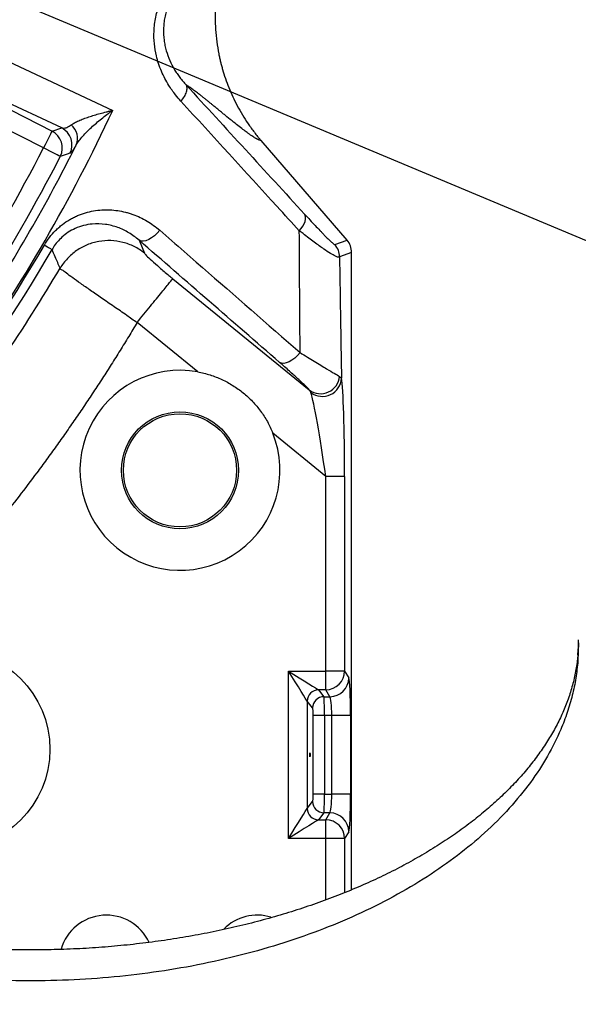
# Model space of a CAD drawing. Extents: x 0 to 8410, y 0 to 5940.
# Tile 49 of 110: x 6063 to 6211, y 2543 to 2804. Entities that reach past the tile are written whole.
import ezdxf

# ---------------------------------------------------------------- set-up
doc = ezdxf.new("R2010")
doc.units = 0
doc.header["$LTSCALE"] = 10
doc.linetypes.add('CENTERX2', pattern=[20.32, 12.7, -2.54, 2.54, -2.54])
doc.layers.get('0').update_dxf_attribs({"linetype": 'CONTINUOUS'})
doc.styles.add('SLDTEXTSTYLE0', font='TXT', dxfattribs={"width": 0.605})
doc.dimstyles.new('SLDDIMSTYLE10', dxfattribs={"dimtxt": 50, "dimasz": 50, "dimexe": 0, "dimexo": 0.0625, "dimgap": 12.5, "dimtad": 0, "dimtih": 1, "dimtoh": 1, "dimdec": 1, "dimrnd": 1e-09, "dimzin": 12, "dimtxsty": 'SLDTEXTSTYLE0', "dimsah": 1, "dimcen": 0, "dimazin": 3, "dimtfac": 1, "dimtofl": 0, "dimtmove": 0, "dimatfit": 3, "dimtolj": 1, "dimtzin": 12})

# ---------------------------------------------------------------- blocks, each defined once
blk = doc.blocks.new('_D_17')
at = {"color": 7, "linetype": 'CONTINUOUS'}
for p, q in [((5691.08, 2964.45), (6585.81, 2589.81)), ((6585.81, 2589.81), (6663.89, 2557.12)), ((6663.89, 2557.12), (6853.06, 2557.12))]:
    blk.add_line(p, q, dxfattribs=at)
blk.add_solid([(6585.81, 2589.81), (6629.04, 2563.58), (6634.83, 2577.42)], dxfattribs=at)
at = {"color": 7, "linetype": 'CONTINUOUS', "insert": (6688.89, 2621.57), "char_height": 50, "attachment_point": 1, "style": 'SLDTEXTSTYLE0'}
blk.add_mtext('R970', dxfattribs=at)

msp = doc.modelspace()

# ---------------------------------------------------------------- linework, layer by layer
at = {"color": 8, "linetype": 'CONTINUOUS'}
for p, q in [((6021.324937, 2800.43416), (6071.70329, 2774.765106)), ((6074.260806, 2775.595235), (6021.615748, 2800.297948)), ((6069.436436, 2770.316186), (6019.058083, 2795.985239)), ((6071.70329, 2774.765106), (6074.260806, 2775.595235)), ((6094.757621, 2745.841073), (6096.159076, 2742.427068)), ((6146.662002, 2744.666445), (6149.867897, 2745.858523)), ((6151.080941, 2742.596286), (6147.875016, 2741.404208)), ((6103.714173, 2735.646578), (6139.874761, 2706.148508)), ((6110.310321, 2710.934433), (6094.246094, 2724.038857)), ((6147.910421, 2709.759923), (6148.391162, 2709.248247)), ((6144.239788, 2683.25639), (6130.199884, 2694.709482)), ((6149.232959, 2683.25639), (6144.239788, 2683.25639)), ((6144.239788, 2631.659242), (6144.239788, 2683.25639)), ((6149.232959, 2683.25639), (6149.232959, 2631.659242)), ((6211.242442, 2639.084669), (6211.047475, 2634.361836)), ((6211.038058, 2636.06024), (6211.047475, 2634.361836)), ((6134.320562, 2631.659242), (6144.239788, 2631.659242)), ((6134.320562, 2587.246599), (6134.320562, 2631.659242)), ((6149.232959, 2631.659242), (6144.239788, 2631.659242)), ((6144.239788, 2626.678261), (6144.239788, 2631.659242)), ((6149.232959, 2631.659242), (6150.326763, 2629.833224)), ((6144.239788, 2626.678261), (6142.29012, 2626.678261)), ((6142.301058, 2626.666101), (6143.750821, 2624.852243)), ((6145.333623, 2624.852243), (6144.239788, 2626.678261)), ((6139.308368, 2623.677495), (6139.308368, 2595.228347)), ((6140.758132, 2621.863666), (6139.308368, 2623.677495)), ((6143.750821, 2624.852243), (6145.333623, 2624.852243)), ((6140.885775, 2599.03458), (6140.885775, 2619.871261)), ((6143.878465, 2619.871261), (6140.885775, 2619.871261)), ((6145.812039, 2619.871261), (6143.878465, 2619.871261)), ((6143.878465, 2619.871261), (6143.878465, 2599.03458)), ((6150.80518, 2619.871261), (6145.812039, 2619.871261)), ((6145.812039, 2599.03458), (6145.812039, 2619.871261)), ((6150.80518, 2619.871261), (6150.80518, 2599.03458)), ((6139.308368, 2595.228347), (6140.758132, 2597.042205)), ((6143.878465, 2599.03458), (6140.885775, 2599.03458)), ((6143.878465, 2599.03458), (6145.812039, 2599.03458)), ((6150.80518, 2599.03458), (6145.812039, 2599.03458)), ((6142.29012, 2592.227581), (6144.239788, 2592.227581)), ((6143.750821, 2594.053599), (6142.301058, 2592.23977)), ((6145.333623, 2594.053599), (6143.750821, 2594.053599)), ((6144.239788, 2592.227581), (6145.333623, 2594.053599)), ((6144.239788, 2587.246599), (6144.239788, 2592.227581)), ((6150.326763, 2589.072647), (6149.232959, 2587.246599)), ((6144.239788, 2587.246599), (6134.320562, 2587.246599)), ((6144.239788, 2570.988538), (6144.239788, 2587.246599)), ((6149.232959, 2587.246599), (6144.239788, 2587.246599)), ((6149.232959, 2587.246599), (6149.232959, 2572.916242))]:
    msp.add_line(p, q, dxfattribs=at)
at = {"color": 7, "linetype": 'CONTINUOUS'}
for p, q in [((6149.867897, 2745.858523), (6127.094333, 2772.247466)), ((6151.080941, 2573.663207), (6151.080941, 2742.596286))]:
    msp.add_line(p, q, dxfattribs=at)
at = {"color": 8, "linetype": 'CONTINUOUS', "flags": 128}
for points in [[(6021.367346, 2811.411622), (6036.754822, 2804.192575), (6087.762182, 2780.261743)], [(6071.70329, 2774.765106), (6071.640168, 2774.641218), (6071.497892, 2774.361985), (6071.281557, 2773.937436), (6070.998971, 2773.38283), (6070.660268, 2772.718059), (6070.277576, 2771.967026), (6069.864695, 2771.156701), (6069.436436, 2770.316186)], [(6073.878919, 2768.036726), (6073.755209, 2768.10019), (6073.476379, 2768.243256), (6073.052441, 2768.460783), (6072.498624, 2768.744948), (6071.834837, 2769.085544), (6071.084892, 2769.470351), (6070.275729, 2769.885528), (6069.436436, 2770.316186)], [(6076.446568, 2768.886703), (6075.741326, 2768.65262), (6073.878919, 2768.036726)], [(6137.21705, 2748.344826), (6137.722855, 2748.961228), (6138.151114, 2749.591979), (6138.490294, 2750.220078), (6138.731216, 2750.828596), (6138.867413, 2751.401144), (6138.895189, 2751.922267), (6138.813828, 2752.377945), (6138.625537, 2752.755883)], [(6100.244348, 2748.480009), (6099.584346, 2747.706296), (6098.855202, 2747.015508), (6098.087107, 2746.436226), (6097.311829, 2745.99241), (6096.561466, 2745.702448), (6095.867072, 2745.578321), (6095.257376, 2745.625171), (6094.757621, 2745.841073)], [(6069.663649, 2744.55786), (6070.073788, 2744.31965), (6070.447718, 2744.102451), (6070.780491, 2743.909168), (6071.067547, 2743.742439), (6071.305071, 2743.604469), (6071.489875, 2743.497136), (6071.619426, 2743.42187), (6071.692024, 2743.3797)], [(6137.431775, 2716.050568), (6136.771982, 2715.285929), (6136.045133, 2714.604768), (6135.280942, 2714.034888), (6134.510552, 2713.599535), (6133.765374, 2713.316503), (6133.075868, 2713.197293), (6132.470106, 2713.246795), (6131.972854, 2713.462981)], [(6139.301513, 2623.689684), (6139.135783, 2623.954865), (6138.804917, 2624.484273), (6138.320272, 2625.25967), (6137.698506, 2626.254531), (6136.960899, 2627.434703), (6136.132752, 2628.759744), (6135.242467, 2630.184206), (6134.320562, 2631.659242)], [(6134.320562, 2631.659242), (6135.795598, 2630.737337), (6137.22006, 2629.847052), (6138.545101, 2629.018905), (6139.725273, 2628.281298), (6140.720134, 2627.659502), (6141.495531, 2627.174887), (6142.024909, 2626.844021), (6142.29012, 2626.678261)], [(6134.320562, 2587.246599), (6135.242467, 2588.721665), (6136.132752, 2590.146127), (6136.960899, 2591.471138), (6137.698506, 2592.65134), (6138.320272, 2593.646171), (6138.804917, 2594.421598), (6139.135783, 2594.950976), (6139.301513, 2595.216157)], [(6142.29012, 2592.227581), (6142.024909, 2592.06182), (6141.495531, 2591.730984), (6140.720134, 2591.246339), (6139.725273, 2590.624573), (6138.545101, 2589.886936), (6137.22006, 2589.058789), (6135.795598, 2588.168504), (6134.320562, 2587.246599)]]:
    msp.add_lwpolyline(points, dxfattribs=at)
at = {"color": 7, "linetype": 'CONTINUOUS'}
for centre, radius in [((6105.599719, 2684.856473), 15.5), ((6105.599719, 2684.856473), 15), ((6044.634323, 2610.899534), 26.5)]:
    msp.add_circle(centre, radius, dxfattribs=at)
at = {"color": 7, "linetype": 'CENTERX2'}
msp.add_arc((5691.080933, 2964.452925), 970, 74.298428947, 58.256891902, dxfattribs=at)
at = {"color": 8, "linetype": 'CONTINUOUS'}
for centre, radius, start, end in [((5691.080933, 2964.452925), 437.358431, 324.90687781, 335.09312219), ((6069.414797, 2770.309183), 5.009237, 333.02166644, 62.81567161), ((6071.972381, 2771.139278), 5.009236, 333.27655763, 62.8165456), ((6073.834313, 2772.837775), 4.620391, 338.16053807, 50.61838804), ((5691.080933, 2964.452925), 425.255177, 327.16266271, 332.83733729), ((5691.080933, 2964.452925), 432.642648, 326.54288761, 333.45711239), ((5691.080933, 2964.452925), 430.248325, 327.16266271, 332.83733729), ((5691.080933, 2964.452925), 437.811277, 300.54466161, 329.85037162), ((5691.080933, 2964.452925), 440.156995, 300.36464552, 329.85037162), ((6142.868047, 2741.39908), 5.006971, 0.05867687, 40.73512555), ((6142.869828, 2710.229937), 5.062459, 233.72774378, 354.67281291), ((6143.334851, 2709.501385), 5.062644, 233.15966817, 357.13395435), ((6144.21915, 2631.692134), 5.013916, 270.23583742, 359.62412331), ((6145.313015, 2629.866056), 5.013856, 270.23549742, 359.62480528), ((6142.316858, 2623.662916), 3.015463, 90.50803671, 179.49139193), ((6142.320425, 2623.654015), 3.012149, 90.36840678, 179.5533714), ((6143.770142, 2621.840203), 3.012101, 90.36751085, 179.55369597), ((6143.770141, 2597.065638), 3.012101, 180.44572841, 269.63249341), ((6142.31687, 2595.242938), 3.015476, 180.50884898, 269.49172237), ((6142.320382, 2595.251814), 3.012106, 180.44638927, 269.6324039), ((6144.21918, 2587.213737), 5.013886, 0.37553202, 89.76450726), ((6145.313015, 2589.039785), 5.013856, 0.37553962, 89.76450049)]:
    msp.add_arc(centre, radius, start, end, dxfattribs=at)
at = {"color": 7, "linetype": 'CONTINUOUS'}
for centre, radius, start, end in [((6105.599719, 2684.856473), 26.5, 79.76079425, 21.82737948), ((6086.080933, 2554.452925), 12.5, 24.90807212, 163.96159354), ((6126.080933, 2554.452925), 12.5, 73.09513825, 135.22230465)]:
    msp.add_arc(centre, radius, start, end, dxfattribs=at)
for centre, major_axis, ratio, start_param, end_param in [((6147.949733, 2743.288626), (-2.77054, 4.255236), 0.6073383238, 4.9312659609, 4.9321710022), ((6146.069487, 2742.589479), (4.698709, 1.747158), 0.9974015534, 5.9286043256, 6.6377662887), ((6147.949733, 2743.288626), (-0.682654, 5.031591), 0.6073383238, 4.4926069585, 4.4935119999)]:
    msp.add_ellipse(centre, major_axis=major_axis, ratio=ratio, start_param=start_param, end_param=end_param, dxfattribs=at)
at = {"color": 8, "linetype": 'CONTINUOUS'}
for centre, major_axis, ratio, start_param, end_param in [((6148.184791, 2684.111427), (-0.034761, 25.824631), 0.0405651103, 4.6792190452, 6.0518192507), ((6143.191643, 2684.111427), (-3.204477, 21.952337), 0.0412253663, 4.6674124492, 6.0400126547), ((6150.281102, 2619.871269), (0, 10), 0.0524077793, 4.7123889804, 6.1959188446), ((6134.320553, 2626.617266), (8, 0), 0.0874886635, 0.0698131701, 0.0872664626), ((6134.320553, 2623.628682), (5, 0), 0.1399818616, 0.0698131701, 0.0872664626), ((6143.738624, 2619.871269), (0, 5), 0.0279707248, 4.7123889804, 6.1959188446), ((6145.287954, 2619.871269), (0, 5), 0.1048155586, 4.7123889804, 6.1959188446), ((6140.745932, 2619.871269), (0, 2), 0.0699268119, 4.7123889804, 6.1959188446), ((6140.745932, 2599.034581), (0, 2), 0.0699268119, 3.2288591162, 4.7123889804), ((6143.738624, 2599.034581), (0, 5), 0.0279707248, 3.2288591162, 4.7123889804), ((6145.287954, 2599.034581), (0, 5), 0.1048155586, 3.2288591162, 4.7123889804), ((6150.281102, 2599.034581), (0, 10), 0.0524077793, 3.2288591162, 4.7123889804), ((6134.320553, 2595.277168), (5, 0), 0.1399818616, 6.1959188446, 6.2133721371), ((6134.320553, 2592.288584), (8, 0), 0.0874886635, 6.1959188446, 6.2133721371)]:
    msp.add_ellipse(centre, major_axis=major_axis, ratio=ratio, start_param=start_param, end_param=end_param, dxfattribs=at)
msp.add_ellipse((6140.03203, 2609.452925), major_axis=(0, 0.5), ratio=0.0699268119, dxfattribs=at)
at = {"color": 7, "linetype": 'CONTINUOUS'}
for points, knots in [([(6117.538178, 2820.80667), (6117.462276, 2820.578229), (6117.310597, 2820.121728), (6117.095694, 2819.433465), (6116.890298, 2818.743422), (6116.695295, 2818.051303), (6116.510449, 2817.357185), (6116.335821, 2816.661049), (6116.171396, 2815.9629), (6116.017179, 2815.262736), (6115.873167, 2814.560559), (6115.739362, 2813.856367), (6115.615762, 2813.150162), (6115.502369, 2812.441943), (6115.399182, 2811.731711), (6115.306202, 2811.019465), (6115.223428, 2810.305205), (6115.15086, 2809.588933), (6115.088498, 2808.870642), (6114.975594, 2807.311454), (6114.896136, 2804.910092), (6115.000399, 2801.671486), (6115.316418, 2798.446133), (6115.725231, 2795.959221), (6116.091851, 2794.199743), (6116.332918, 2793.156539), (6116.594166, 2792.120118), (6116.786876, 2791.434772), (6116.883167, 2791.092326)], [0, 0, 0, 0, 0.0239293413, 0.0478188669, 0.0716734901, 0.095498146, 0.1192977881, 0.1430773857, 0.1668419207, 0.1905963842, 0.2143457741, 0.2380950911, 0.2618493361, 0.285613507, 0.3093925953, 0.333191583, 0.35701544, 0.3808691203, 0.4047575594, 0.4286856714, 0.5362705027, 0.6434149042, 0.7505756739, 0.8582094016, 0.8937598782, 0.9292310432, 0.9646390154, 1, 1, 1, 1]), ([(6116.884499, 2791.092709), (6117.340112, 2789.512085), (6117.885852, 2787.912039), (6119.178677, 2784.69426), (6119.925967, 2783.077051), (6121.63088, 2779.869375), (6122.589716, 2778.277777), (6124.174489, 2775.957338), (6124.726921, 2775.195069), (6125.589719, 2774.072866), (6125.883001, 2773.702331), (6126.331114, 2773.15236), (6126.481849, 2772.970008), (6126.785986, 2772.607334), (6126.938355, 2772.428205), (6127.094329, 2772.247472)], [0, 0, 0, 0, 0.25, 0.25, 0.5, 0.5, 0.75, 0.75, 0.875, 0.875, 0.9375, 0.9375, 0.96875, 0.96875, 1, 1, 1, 1]), ([(6110.310322, 2710.934437), (6111.418948, 2710.73418), (6112.503766, 2710.465551), (6114.628489, 2709.79584), (6115.668384, 2709.394746), (6117.19458, 2708.691802), (6117.699048, 2708.439727), (6118.684616, 2707.907484), (6119.166841, 2707.626909), (6120.582481, 2706.742657), (6121.484988, 2706.096615), (6122.777114, 2705.043002), (6123.19752, 2704.677664), (6124.017384, 2703.918263), (6124.417966, 2703.523), (6125.57934, 2702.301455), (6126.294092, 2701.446397), (6127.609234, 2699.65728), (6128.209618, 2698.72322), (6129.29494, 2696.774137), (6129.781119, 2695.755026), (6130.199888, 2694.709477)], [0, 0, 0, 0, 0.125, 0.125, 0.25, 0.25, 0.3125, 0.3125, 0.375, 0.375, 0.5, 0.5, 0.5625, 0.5625, 0.625, 0.625, 0.75, 0.75, 0.875, 0.875, 1, 1, 1, 1]), ([(6211.12067, 2639.914932), (6211.116375, 2639.421039), (6211.106662, 2638.303925), (6211.044523, 2636.954411), (6210.959804, 2636.062572), (6210.951214, 2635.972145)], [0, 0, 0, 0, 0.4159326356, 0.9407786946, 1, 1, 1, 1]), ([(6211.036687, 2636.043879), (6210.984089, 2635.481512), (6210.816265, 2633.687191), (6210.314319, 2630.665399), (6209.403737, 2626.987983), (6208.185319, 2623.344391), (6206.672686, 2619.745433), (6204.872411, 2616.196197), (6202.790841, 2612.699539), (6200.432399, 2609.257803), (6197.801062, 2605.873662), (6194.900002, 2602.550812), (6191.732642, 2599.293989), (6188.30284, 2596.108814), (6184.615162, 2593.001787), (6180.674785, 2589.979835), (6176.488142, 2587.050378), (6172.061988, 2584.220937), (6167.404667, 2581.499189), (6162.524943, 2578.892734), (6157.432582, 2576.408957), (6152.138068, 2574.054854), (6146.652134, 2571.837155), (6140.986657, 2569.762275), (6135.153604, 2567.836053), (6129.165816, 2566.064102), (6123.036366, 2564.451415), (6116.778889, 2563.002688), (6110.407278, 2561.722), (6103.935795, 2560.612988), (6097.378909, 2559.678784), (6090.751369, 2558.922045), (6084.068045, 2558.344864), (6077.343993, 2557.948912), (6070.594337, 2557.735257), (6063.83429, 2557.704553), (6057.079086, 2557.856876), (6050.344147, 2558.191971), (6043.644224, 2558.708105), (6036.996171, 2559.407102), (6031.22946, 2560.16655), (6027.702025, 2560.730431), (6026.344244, 2560.94748)], [0, 0, 0, 0, 0.0128675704, 0.041055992, 0.0689989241, 0.096545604, 0.1236569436, 0.1503483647, 0.1766662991, 0.2026692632, 0.2284165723, 0.2539630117, 0.2793560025, 0.3046349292, 0.3298320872, 0.3549732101, 0.380078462, 0.4051632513, 0.4302395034, 0.4553144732, 0.4803937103, 0.5054823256, 0.530583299, 0.5556986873, 0.5808292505, 0.6059754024, 0.6311366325, 0.6563121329, 0.6815007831, 0.7067011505, 0.7319120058, 0.757131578, 0.7823582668, 0.8075904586, 0.8328263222, 0.8580643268, 0.8833025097, 0.9085387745, 0.933771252, 0.9589980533, 0.9842175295, 1, 1, 1, 1])]:
    msp.add_open_spline(points, degree=3, knots=knots, dxfattribs=at)
at = {"color": 8, "linetype": 'CONTINUOUS'}
for points, knots in [([(6105.85097, 2782.697233), (6105.371748, 2783.244256), (6104.223978, 2784.554412), (6102.406529, 2787.132369), (6100.58968, 2790.558351), (6099.335092, 2794.315624), (6098.736754, 2797.908519), (6098.635067, 2801.352873), (6099.048678, 2805.014587), (6099.84757, 2807.465422), (6100.246941, 2808.69061)], [0, 0, 0, 0, 0.0837732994, 0.2006428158, 0.3579085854, 0.5149684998, 0.6283286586, 0.7416232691, 0.8708359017, 1, 1, 1, 1]), ([(6102.439172, 2807.856057), (6102.393219, 2807.735606), (6102.347101, 2807.610821), (6102.259245, 2807.365019), (6102.131658, 2806.995753), (6102.016515, 2806.624816), (6101.8025, 2805.88075), (6101.681496, 2805.381786), (6101.481759, 2804.378136), (6101.40303, 2803.873449), (6101.287554, 2802.858368), (6101.250931, 2802.34688), (6101.204502, 2800.827188), (6101.256864, 2799.842839), (6101.442024, 2798.402978), (6101.521643, 2797.929182), (6101.714811, 2796.993244), (6101.828872, 2796.5297), (6102.213407, 2795.176642), (6102.526771, 2794.318233), (6103.248325, 2792.673849), (6103.656665, 2791.887989), (6104.33131, 2790.756511), (6104.56708, 2790.386575), (6105.055127, 2789.666106), (6105.307453, 2789.315369), (6105.827377, 2788.631306), (6106.094976, 2788.297982), (6106.506991, 2787.810053), (6106.715655, 2787.569106), (6106.928165, 2787.332516), (6107.070679, 2787.175741), (6107.143076, 2787.097056), (6107.214446, 2787.020384)], [0, 0, 0, 0, 0.015625, 0.015625, 0.03125, 0.0625, 0.0625, 0.125, 0.125, 0.1875, 0.1875, 0.25, 0.25, 0.375, 0.375, 0.4375, 0.4375, 0.5, 0.5, 0.625, 0.625, 0.75, 0.75, 0.8125, 0.8125, 0.875, 0.875, 0.9375, 0.9375, 0.96875, 0.984375, 0.984375, 1, 1, 1, 1]), ([(6105.849481, 2782.698847), (6106.200125, 2783.097102), (6106.508115, 2783.513947), (6107.006958, 2784.341743), (6107.19772, 2784.752543), (6107.442214, 2785.525495), (6107.4959, 2785.887506), (6107.460604, 2786.525187), (6107.371629, 2786.800742), (6107.215923, 2787.018773)], [0, 0, 0, 0, 0.25, 0.25, 0.5, 0.5, 0.75, 0.75, 1, 1, 1, 1]), ([(6127.094329, 2772.247472), (6127.049412, 2772.25862), (6126.960672, 2772.280645), (6126.821606, 2772.322146), (6126.680191, 2772.369411), (6126.535919, 2772.423032), (6126.388923, 2772.482854), (6126.239165, 2772.548921), (6126.086666, 2772.621207), (6125.931381, 2772.699768), (6125.773469, 2772.784413), (6125.517508, 2772.929631), (6125.139522, 2773.15988), (6124.612205, 2773.503618), (6124.028894, 2773.905074), (6123.270617, 2774.448739), (6122.256415, 2775.211059), (6120.915176, 2776.256998), (6119.334827, 2777.519305), (6117.919003, 2778.671462), (6116.773787, 2779.609823), (6115.981508, 2780.259095), (6115.187835, 2780.910035), (6114.443485, 2781.521774), (6113.757344, 2782.083847), (6113.136678, 2782.587736), (6112.527236, 2783.078711), (6111.929794, 2783.555844), (6111.342598, 2784.020891), (6110.772599, 2784.467207), (6110.227209, 2784.887608), (6109.710534, 2785.279186), (6109.222756, 2785.641724), (6108.763866, 2785.975231), (6108.333725, 2786.279873), (6107.932875, 2786.555009), (6107.559353, 2786.802956), (6107.330211, 2786.946493), (6107.217168, 2787.017304)], [0, 0, 0, 0, 0.0144699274, 0.0285876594, 0.042353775, 0.0557688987, 0.0688337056, 0.0815489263, 0.0939153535, 0.105933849, 0.1176053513, 0.1289308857, 0.1599153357, 0.1918585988, 0.2247714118, 0.2586635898, 0.3127962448, 0.374589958, 0.4440662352, 0.52124016, 0.5542505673, 0.5872609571, 0.6202713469, 0.6532817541, 0.6797229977, 0.7061081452, 0.7324381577, 0.7587140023, 0.7849366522, 0.8112200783, 0.8369005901, 0.8619804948, 0.8864622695, 0.9103485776, 0.9336422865, 0.9563464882, 0.9784645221, 1, 1, 1, 1]), ([(6137.21705, 2748.344826), (6135.268454, 2750.4774), (6124.827537, 2761.904102), (6114.362726, 2773.370675), (6105.85097, 2782.697233)], [0, 0, 0, 0, 0.1866307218, 1, 1, 1, 1]), ([(6076.765878, 2776.409048), (6077.029949, 2776.601638), (6077.336338, 2776.788286), (6078.011344, 2777.153098), (6078.38025, 2777.331221), (6079.169145, 2777.68075), (6079.589239, 2777.852141), (6080.474156, 2778.189279), (6080.936467, 2778.354004), (6082.364245, 2778.834572), (6083.374693, 2779.138784), (6084.96578, 2779.57529), (6085.50888, 2779.717438), (6086.342334, 2779.925808), (6086.622996, 2779.994378), (6087.047479, 2780.095736), (6087.189593, 2780.129282), (6087.47506, 2780.195895), (6087.619622, 2780.22924), (6087.762172, 2780.261743)], [0, 0, 0, 0, 0.125, 0.125, 0.25, 0.25, 0.375, 0.375, 0.5, 0.5, 0.75, 0.75, 0.875, 0.875, 0.9375, 0.9375, 0.96875, 0.96875, 1, 1, 1, 1]), ([(6078.123097, 2771.118955), (6078.34153, 2771.497542), (6078.60007, 2771.878667), (6079.175744, 2772.644832), (6079.493159, 2773.029888), (6080.175844, 2773.803379), (6080.541216, 2774.191819), (6081.313678, 2774.9718), (6081.718634, 2775.361075), (6082.9728, 2776.518164), (6083.864789, 2777.279451), (6085.274499, 2778.408866), (6085.756521, 2778.783219), (6086.497448, 2779.341654), (6086.747158, 2779.527086), (6087.125143, 2779.803684), (6087.251741, 2779.895649), (6087.506145, 2780.079113), (6087.635016, 2780.17137), (6087.762172, 2780.261743)], [0, 0, 0, 0, 0.125, 0.125, 0.25, 0.25, 0.375, 0.375, 0.5, 0.5, 0.75, 0.75, 0.875, 0.875, 0.9375, 0.9375, 0.96875, 0.96875, 1, 1, 1, 1]), ([(6074.260806, 2775.595235), (6074.411, 2775.569537), (6074.813702, 2775.500635), (6075.617683, 2775.676151), (6076.380037, 2776.162767), (6076.76587, 2776.409047)], [0, 0, 0, 0, 0.2270653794, 0.6088115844, 1, 1, 1, 1]), ([(6078.123097, 2771.118956), (6077.816118, 2770.637841), (6077.191069, 2769.658229), (6076.682536, 2769.03097), (6076.509383, 2768.925107), (6076.446568, 2768.886703)], [0, 0, 0, 0, 0.3808090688, 0.7753756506, 1, 1, 1, 1]), ([(6069.663655, 2744.557866), (6070.491427, 2745.983001), (6071.478313, 2747.26396), (6072.903687, 2748.691512), (6073.199815, 2748.969324), (6073.803364, 2749.499777), (6074.110959, 2749.752784), (6075.050411, 2750.476855), (6075.698872, 2750.913097), (6076.70293, 2751.50186), (6077.042861, 2751.687147), (6077.733075, 2752.036097), (6078.083883, 2752.19989), (6079.1368, 2752.653082), (6079.844123, 2752.907038), (6081.268641, 2753.327853), (6081.985839, 2753.494662), (6083.429689, 2753.746074), (6084.159946, 2753.830531), (6086.315065, 2753.962193), (6087.717932, 2753.893116), (6089.779113, 2753.58708), (6090.4589, 2753.450943), (6091.467987, 2753.196802), (6091.802581, 2753.103749), (6092.468239, 2752.900979), (6092.80007, 2752.790972), (6094.438522, 2752.203401), (6095.685015, 2751.614799), (6097.464579, 2750.56543), (6098.042615, 2750.187676), (6099.168047, 2749.375665), (6099.716296, 2748.940535), (6100.244348, 2748.480013)], [0, 0, 0, 0, 0.125, 0.125, 0.15625, 0.15625, 0.1875, 0.1875, 0.25, 0.25, 0.28125, 0.28125, 0.3125, 0.3125, 0.375, 0.375, 0.4375, 0.4375, 0.5, 0.5, 0.625, 0.625, 0.6875, 0.6875, 0.71875, 0.71875, 0.75, 0.75, 0.875, 0.875, 0.9375, 0.9375, 1, 1, 1, 1]), ([(6138.625529, 2752.75589), (6139.598821, 2751.694676), (6140.525427, 2750.695266), (6141.835665, 2749.301623), (6142.259017, 2748.854807), (6142.87112, 2748.214931), (6143.071319, 2748.006716), (6143.463344, 2747.601371), (6143.655512, 2747.403899), (6144.21164, 2746.836461), (6144.557391, 2746.489185), (6145.19089, 2745.866589), (6145.478788, 2745.591084), (6145.856328, 2745.245197), (6145.972607, 2745.141665), (6146.180318, 2744.963766), (6146.27236, 2744.888833), (6146.510098, 2744.709581), (6146.618016, 2744.650085), (6146.662004, 2744.666441)], [0, 0, 0, 0, 0.25, 0.25, 0.375, 0.375, 0.4375, 0.4375, 0.5, 0.5, 0.625, 0.625, 0.75, 0.75, 0.8125, 0.8125, 0.875, 0.875, 1, 1, 1, 1]), ([(6094.757621, 2745.841073), (6093.890253, 2746.533232), (6092.155709, 2747.917394), (6089.13325, 2749.32562), (6085.86385, 2750.162761), (6082.787258, 2750.259727), (6080.071129, 2749.798519), (6077.927887, 2749.056683), (6075.983074, 2747.99247), (6073.952101, 2746.435596), (6072.530031, 2744.779212), (6071.807842, 2743.573121), (6071.692024, 2743.3797)], [0, 0, 0, 0, 0.1370159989, 0.2740013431, 0.4119065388, 0.5495646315, 0.636763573, 0.7238316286, 0.7948928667, 0.8658568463, 0.9784873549, 1, 1, 1, 1]), ([(6100.244348, 2748.480009), (6102.39489, 2746.604503), (6113.147599, 2737.226968), (6125.542426, 2726.418034), (6135.783272, 2717.488056), (6137.431775, 2716.050568)], [0, 0, 0, 0, 0.1733874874, 0.8669374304, 1, 1, 1, 1]), ([(6137.431775, 2716.050568), (6137.422972, 2717.265328), (6137.345272, 2727.986686), (6137.277311, 2738.777045), (6137.21705, 2748.344826)], [0, 0, 0, 0, 0.1133028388, 1, 1, 1, 1]), ([(6147.875016, 2741.404208), (6147.783251, 2741.358185), (6147.596758, 2741.264653), (6146.769164, 2741.595388), (6145.506016, 2742.306408), (6143.637425, 2743.533516), (6141.203377, 2745.277881), (6138.928348, 2747.004447), (6137.545777, 2748.087349), (6137.21705, 2748.344826)], [0, 0, 0, 0, 0.122222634, 0.2483917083, 0.3972809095, 0.5504437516, 0.7419855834, 0.938653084, 1, 1, 1, 1]), ([(6096.156083, 2742.429491), (6095.32543, 2743.100153), (6094.421916, 2743.681438), (6092.510455, 2744.638692), (6091.502575, 2745.014627), (6089.428574, 2745.543934), (6088.362526, 2745.697287), (6086.221049, 2745.774385), (6085.145696, 2745.698127), (6083.034902, 2745.319482), (6081.999535, 2745.017109), (6080.016174, 2744.200077), (6079.06825, 2743.685448), (6077.303233, 2742.467479), (6076.486202, 2741.764182), (6075.020431, 2740.201104), (6074.371742, 2739.341376), (6073.822073, 2738.423105)], [0, 0, 0, 0, 0.125, 0.125, 0.25, 0.25, 0.375, 0.375, 0.5, 0.5, 0.625, 0.625, 0.75, 0.75, 0.875, 0.875, 1, 1, 1, 1]), ([(6073.823755, 2738.418403), (6073.398569, 2739.410211), (6072.690245, 2741.06248), (6071.977093, 2742.717957), (6071.692024, 2743.3797)], [0, 0, 0, 0, 0.600270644, 1, 1, 1, 1]), ([(6096.156095, 2742.429497), (6096.289432, 2742.245644), (6096.556058, 2741.878007), (6098.024782, 2740.488687), (6100.102092, 2738.656126), (6102.136397, 2736.939219), (6103.367561, 2735.93055), (6103.714173, 2735.646578)], [0, 0, 0, 0, 0.2259227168, 0.4517619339, 0.6796659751, 0.9098157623, 1, 1, 1, 1]), ([(6147.875016, 2741.404208), (6147.960807, 2735.851279), (6148.126945, 2725.097851), (6148.305035, 2714.41474), (6148.391162, 2709.248247)], [0, 0, 0, 0, 0.5163868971, 1, 1, 1, 1]), ([(5916.818557, 2581.534903), (5932.922468, 2591.028473), (5948.426629, 2601.539241), (5977.98924, 2624.428262), (5992.047566, 2636.806418), (6018.495006, 2663.233451), (6030.88401, 2677.282218), (6053.795843, 2706.827151), (6064.318576, 2722.323194), (6073.824573, 2738.419772)], [0, 0, 0, 0, 0.25, 0.25, 0.5, 0.5, 0.75, 0.75, 1, 1, 1, 1]), ([(6094.245528, 2724.039319), (6094.245508, 2724.039329), (6093.252918, 2724.535622), (6091.29569, 2726.152178), (6088.041045, 2728.244308), (6084.818793, 2730.506894), (6081.833485, 2732.572934), (6079.251008, 2734.386353), (6077.085235, 2735.941571), (6075.410815, 2737.113072), (6074.32405, 2738.121326), (6073.822085, 2738.077875), (6073.822086, 2738.423107), (6073.822086, 2738.423111)], [0, 0, 0, 0, 0.0000017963, 0.0897413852, 0.2028981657, 0.3193869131, 0.4315414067, 0.5469389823, 0.6583883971, 0.7730281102, 0.8848931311, 0.9999983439, 1, 1, 1, 1]), ([(6094.245531, 2724.039315), (6095.445303, 2725.510071), (6096.644663, 2726.980322), (6098.873382, 2729.712426), (6099.901976, 2730.973341), (6101.642544, 2733.107039), (6102.35392, 2733.979088), (6103.358513, 2735.210581), (6103.651384, 2735.569601), (6103.714175, 2735.646575)], [0, 0, 0, 0, 0.25, 0.25, 0.5, 0.5, 0.75, 0.75, 1, 1, 1, 1]), ([(6094.246119, 2724.038902), (6093.873691, 2723.416401), (6093.128867, 2722.171454), (6092.000715, 2720.310693), (6090.864645, 2718.454935), (6089.719871, 2716.60465), (6088.566602, 2714.759711), (6087.404783, 2712.920152), (6086.234428, 2711.085965), (6085.055534, 2709.257151), (6083.868102, 2707.43371), (6082.672131, 2705.615642), (6081.467621, 2703.802948), (6080.254573, 2701.995627), (6079.032986, 2700.193679), (6077.80286, 2698.397104), (6076.564196, 2696.605902), (6075.316993, 2694.820073), (6074.061252, 2693.039618), (6072.796972, 2691.264535), (6071.524153, 2689.494826), (6070.242797, 2687.730491), (6068.952899, 2685.971526), (6064.991257, 2680.621152), (6058.20375, 2671.80586), (6048.289318, 2659.778066), (6037.988404, 2648.09673), (6027.304762, 2636.766362), (6016.250622, 2625.796422), (6004.836501, 2615.197921), (5993.069221, 2604.978066), (5983.920258, 2597.549475), (5977.623144, 2592.650948), (5974.31445, 2590.123602), (5970.985732, 2587.62717), (5967.636981, 2585.161643), (5964.268199, 2582.727025), (5960.879385, 2580.323315), (5957.470541, 2577.950512), (5954.041666, 2575.608617), (5950.592758, 2573.297632), (5947.123826, 2571.017544), (5943.634837, 2568.768407), (5940.125913, 2566.550016), (5936.5966, 2564.363141), (5933.048597, 2562.204901), (5930.666986, 2560.792586), (5929.476004, 2560.086324)], [0, 0, 0, 0, 0.0092652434, 0.0185296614, 0.0277934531, 0.0370568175, 0.0463199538, 0.0555830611, 0.0648463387, 0.0741099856, 0.0833742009, 0.0926391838, 0.1019051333, 0.1111722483, 0.1204407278, 0.1297107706, 0.1389825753, 0.1482563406, 0.1575322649, 0.1668105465, 0.1760913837, 0.1853749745, 0.1946615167, 0.2039512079, 0.2704071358, 0.3367341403, 0.4030055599, 0.4692949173, 0.5356041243, 0.6018823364, 0.6682026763, 0.7346381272, 0.7523764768, 0.7701020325, 0.787816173, 0.8055202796, 0.8232157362, 0.8409039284, 0.8585862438, 0.8762640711, 0.8939388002, 0.9116118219, 0.9292845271, 0.946958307, 0.9646345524, 0.9823146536, 1, 1, 1, 1]), ([(6137.431775, 2716.050568), (6138.718878, 2715.259169), (6141.340589, 2713.647161), (6144.354612, 2711.824481), (6146.675086, 2710.446978), (6147.4935, 2709.991802), (6147.910421, 2709.759923)], [0, 0, 0, 0, 0.2664190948, 0.5426711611, 0.7670252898, 1, 1, 1, 1]), ([(6139.874771, 2706.148498), (6139.591401, 2706.473176), (6139.17721, 2706.89849), (6138.409529, 2707.649077), (6138.128664, 2707.918483), (6137.520445, 2708.493056), (6137.191226, 2708.799923), (6136.155228, 2709.754887), (6135.398903, 2710.438801), (6133.771851, 2711.888993), (6132.900934, 2712.655408), (6131.972863, 2713.462972)], [0, 0, 0, 0, 0.25, 0.25, 0.375, 0.375, 0.5, 0.5, 0.75, 0.75, 1, 1, 1, 1]), ([(6211.047475, 2634.361836), (6210.888916, 2632.832317), (6210.571796, 2629.773276), (6209.607834, 2625.202943), (6208.285, 2620.659125), (6206.225369, 2615.247613), (6203.122451, 2609.019413), (6198.57475, 2602.037563), (6193.012667, 2595.233263), (6186.53267, 2588.761371), (6179.234968, 2582.69321), (6171.155199, 2577.033041), (6162.2107, 2571.747535), (6152.58249, 2566.966452), (6142.406575, 2562.736527), (6131.760493, 2559.067388), (6120.521873, 2555.927173), (6108.933127, 2553.398157), (6097.103331, 2551.489759), (6085.138615, 2550.200972), (6072.906607, 2549.525589), (6061.910053, 2549.495182), (6052.272975, 2549.890051), (6044.050766, 2550.522043), (6035.873895, 2551.424027), (6030.499864, 2552.267771), (6027.812843, 2552.689644)], [0, 0, 0, 0, 0.0289342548, 0.0578685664, 0.0869610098, 0.1160535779, 0.1627384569, 0.2097472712, 0.2577794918, 0.3061665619, 0.352805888, 0.3997715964, 0.4477708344, 0.4961287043, 0.5426557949, 0.5895113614, 0.6368774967, 0.6849437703, 0.7311790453, 0.7777398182, 0.8248052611, 0.8725625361, 0.904313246, 0.9360638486, 0.968031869, 1, 1, 1, 1])]:
    msp.add_open_spline(points, degree=3, knots=knots, dxfattribs=at)
for points in [[(6107.217399, 2787.017162), (6117.705736, 2775.570231), (6128.173375, 2764.152236), (6138.625529, 2752.75589)], [(6131.972863, 2713.462972), (6119.576326, 2724.249846), (6107.172143, 2735.041931), (6094.757613, 2745.841068)], [(6140.299353, 2705.449712), (6140.217742, 2705.704816), (6140.078478, 2705.933861), (6139.874771, 2706.148498)]]:
    msp.add_open_spline(points, degree=3, dxfattribs=at)

# ---------------------------------------------------------------- dimensions: what is measured, and where the dimension line sits
at = {"color": 7, "linetype": 'CONTINUOUS'}
dim = msp.add_radius_dim(center=(5691.080933, 2964.452925), mpoint=(6585.812941, 2589.813587), dimstyle='SLDDIMSTYLE10', dxfattribs=at)
dim.commit()
dim.dimension.update_dxf_attribs({"geometry": '_D_17', "text_midpoint": (6770.974373, 2595.48903), "dimtype": 164})

doc.saveas('drawing.dxf')
